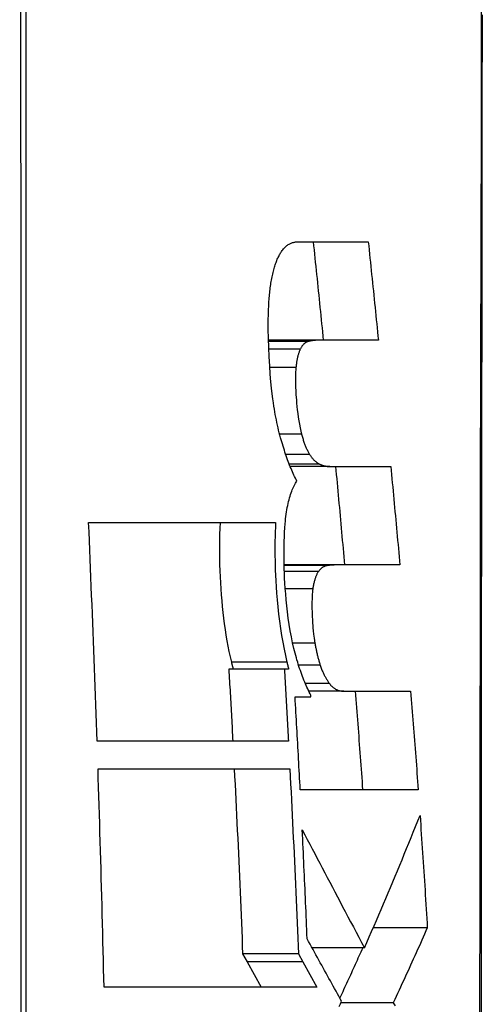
# Model space of a CAD drawing. Header units: inches. Extents: x 7 to 228, y 17 to 114.
# Tile 91 of 143: x 65.5164 to 65.5856, y 73.6917 to 73.8387. Entities that reach past the tile are written whole.
import ezdxf

# ---------------------------------------------------------------- set-up
doc = ezdxf.new("R2010")
doc.units = ezdxf.units.IN
doc.header["$MEASUREMENT"] = 0
doc.layers.add('Visible Edges(ANSI)', color=7, linetype='Continuous', lineweight=25)
doc.layers.add('Visible Tangent Edges(ANSI)', color=7, linetype='Continuous', lineweight=25)

msp = doc.modelspace()

# ---------------------------------------------------------------- linework, layer by layer
at = {"layer": 'Visible Edges(ANSI)'}
for p, q in [((65.55811, 73.80557), (65.56852, 73.80557)), ((65.56104, 73.79086), (65.55362, 73.79086)), ((65.57004, 73.79086), (65.56104, 73.79086)), ((65.56279, 73.77201), (65.55686, 73.77201)), ((65.56279, 73.77201), (65.57189, 73.77201)), ((65.52675, 73.76362), (65.55468, 73.76362)), ((65.56387, 73.75731), (65.55596, 73.75731)), ((65.57325, 73.75731), (65.56387, 73.75731)), ((65.55599, 73.74176), (65.54769, 73.74176)), ((65.55663, 73.74176), (65.55599, 73.74176)), ((65.56488, 73.73846), (65.55964, 73.73846)), ((65.56488, 73.73846), (65.57485, 73.73846)), ((65.55759, 73.73763), (65.55997, 73.73763)), ((65.55997, 73.73763), (65.55996, 73.73784)), ((65.55659, 73.731), (65.52801, 73.731)), ((65.52815, 73.72686), (65.55681, 73.72686)), ((65.57598, 73.72375), (65.55836, 73.72375)), ((65.57735, 73.70313), (65.56927, 73.70313)), ((65.56796, 73.70013), (65.56015, 73.70013)), ((65.55808, 73.69926), (65.54976, 73.69926)), ((65.54976, 73.69926), (65.55043, 73.69803)), ((65.55808, 73.69926), (65.55876, 73.69803)), ((65.55043, 73.69803), (65.55252, 73.69425)), ((65.55876, 73.69803), (65.56085, 73.69425)), ((65.56085, 73.69425), (65.52905, 73.69425)), ((65.57227, 73.69195), (65.56445, 73.69195))]:
    msp.add_line(p, q, dxfattribs=at)
at = {"layer": 'Visible Edges(ANSI)', "flags": 128}
for points in [[(65.58543, 73.67985), (65.58543, 73.69699), (65.58544, 73.71396), (65.58546, 73.73078), (65.58547, 73.74739), (65.58549, 73.76373), (65.5855, 73.77975), (65.58552, 73.79537), (65.58553, 73.81055), (65.58555, 73.82524), (65.58557, 73.83944)], [(65.55558, 73.80412), (65.55568, 73.80425), (65.55577, 73.80438), (65.55587, 73.80449), (65.55597, 73.80461), (65.55607, 73.80471), (65.55617, 73.80481), (65.55627, 73.8049), (65.55637, 73.80498), (65.55648, 73.80506), (65.55658, 73.80513), (65.55669, 73.80519), (65.5568, 73.80525), (65.5569, 73.80531), (65.55701, 73.80536), (65.55712, 73.8054), (65.55723, 73.80544), (65.55734, 73.80547), (65.55745, 73.80549), (65.55756, 73.80552), (65.55767, 73.80554), (65.55778, 73.80555), (65.55789, 73.80556), (65.558, 73.80557), (65.55811, 73.80557)], [(65.5603, 73.80557), (65.56036, 73.80496), (65.56042, 73.80434), (65.56049, 73.80373), (65.56055, 73.80312), (65.56061, 73.80251), (65.56068, 73.80189), (65.56074, 73.80128), (65.5608, 73.80067), (65.56087, 73.80006), (65.56093, 73.79944), (65.56099, 73.79883), (65.56106, 73.79822), (65.56112, 73.7976), (65.56118, 73.79699), (65.56124, 73.79638), (65.56131, 73.79577), (65.56137, 73.79515), (65.56143, 73.79454), (65.56149, 73.79393), (65.56155, 73.79331), (65.56162, 73.7927), (65.56168, 73.79209), (65.56174, 73.79147), (65.5618, 73.79086)], [(65.56852, 73.80557), (65.56859, 73.80496), (65.56865, 73.80434), (65.56871, 73.80373), (65.56878, 73.80312), (65.56884, 73.80251), (65.56891, 73.80189), (65.56897, 73.80128), (65.56903, 73.80067), (65.5691, 73.80006), (65.56916, 73.79944), (65.56922, 73.79883), (65.56929, 73.79822), (65.56935, 73.7976), (65.56941, 73.79699), (65.56948, 73.79638), (65.56954, 73.79577), (65.5696, 73.79515), (65.56967, 73.79454), (65.56973, 73.79393), (65.56979, 73.79331), (65.56985, 73.7927), (65.56992, 73.79209), (65.56998, 73.79147), (65.57004, 73.79086)], [(65.55411, 73.80008), (65.55415, 73.80031), (65.5542, 73.80053), (65.55425, 73.80074), (65.5543, 73.80096), (65.55435, 73.80116), (65.5544, 73.80136), (65.55446, 73.80156), (65.55451, 73.80175), (65.55457, 73.80193), (65.55463, 73.80211), (65.55469, 73.80229), (65.55475, 73.80246), (65.55481, 73.80262), (65.55488, 73.80278), (65.55494, 73.80294), (65.55501, 73.80309), (65.55508, 73.80323), (65.55515, 73.80337), (65.55522, 73.80351), (65.55529, 73.80364), (65.55536, 73.80377), (65.55543, 73.80389), (65.55551, 73.80401), (65.55558, 73.80412)], [(65.55359, 73.79386), (65.55359, 73.79415), (65.5536, 73.79444), (65.5536, 73.79472), (65.55361, 73.795), (65.55362, 73.79528), (65.55363, 73.79556), (65.55365, 73.79584), (65.55366, 73.79611), (65.55368, 73.79638), (65.55369, 73.79665), (65.55371, 73.79692), (65.55373, 73.79718), (65.55376, 73.79744), (65.55378, 73.79769), (65.55381, 73.79795), (65.55383, 73.7982), (65.55386, 73.79844), (65.55389, 73.79869), (65.55392, 73.79893), (65.55396, 73.79916), (65.55399, 73.7994), (65.55403, 73.79963), (65.55407, 73.79985), (65.55411, 73.80008)], [(65.55543, 73.77631), (65.55533, 73.77667), (65.55524, 73.77704), (65.55514, 73.77741), (65.55505, 73.77779), (65.55497, 73.77818), (65.55488, 73.77857), (65.5548, 73.77896), (65.55472, 73.77936), (65.55464, 73.77976), (65.55457, 73.78018), (65.5545, 73.78059), (65.55443, 73.78101), (65.55436, 73.7815), (65.55427, 73.78211), (65.55418, 73.78284), (65.55408, 73.7837), (65.55398, 73.78467), (65.55389, 73.78578), (65.5538, 73.78702), (65.55372, 73.78838), (65.55365, 73.78976), (65.55361, 73.79114), (65.55359, 73.79251), (65.55359, 73.79386)], [(65.55952, 73.79065), (65.55947, 73.79064), (65.55942, 73.79062), (65.55937, 73.7906), (65.55931, 73.79057), (65.55926, 73.79055), (65.55921, 73.79052), (65.55916, 73.79049), (65.55911, 73.79045), (65.55906, 73.79042), (65.55901, 73.79038), (65.55896, 73.79034), (65.55891, 73.79029), (65.55886, 73.79025), (65.55881, 73.79019), (65.55876, 73.79014), (65.55872, 73.79008), (65.55867, 73.79003), (65.55862, 73.78996), (65.55858, 73.7899), (65.55853, 73.78983), (65.55849, 73.78975), (65.55844, 73.78968), (65.5584, 73.7896), (65.55836, 73.78951)], [(65.56104, 73.79086), (65.56098, 73.79086), (65.56092, 73.79086), (65.56085, 73.79086), (65.56079, 73.79086), (65.56073, 73.79085), (65.56066, 73.79085), (65.5606, 73.79084), (65.56054, 73.79084), (65.56047, 73.79083), (65.56041, 73.79083), (65.56034, 73.79082), (65.56028, 73.79081), (65.56022, 73.7908), (65.56015, 73.79079), (65.56009, 73.79078), (65.56003, 73.79077), (65.55996, 73.79076), (65.5599, 73.79075), (65.55984, 73.79073), (65.55978, 73.79072), (65.55971, 73.7907), (65.55965, 73.79069), (65.55959, 73.79067), (65.55952, 73.79065)], [(65.55836, 73.78951), (65.55832, 73.78944), (65.55828, 73.78935), (65.55825, 73.78927), (65.55821, 73.78918), (65.55818, 73.78909), (65.55814, 73.78899), (65.55811, 73.7889), (65.55808, 73.78879), (65.55805, 73.78869), (65.55802, 73.78858), (65.55799, 73.78847), (65.55797, 73.78835), (65.55794, 73.78823), (65.55791, 73.78811), (65.55789, 73.78799), (65.55787, 73.78786), (65.55785, 73.78774), (65.55783, 73.78761), (65.55781, 73.78747), (65.55779, 73.78734), (65.55777, 73.7872), (65.55775, 73.78706), (65.55774, 73.78691), (65.55772, 73.78677)], [(65.55772, 73.78677), (65.5577, 73.78646), (65.55768, 73.78614), (65.55766, 73.78582), (65.55766, 73.78548), (65.55765, 73.78515), (65.55765, 73.78481), (65.55766, 73.78446), (65.55767, 73.78411), (65.55768, 73.78377), (65.55769, 73.78342), (65.55771, 73.78306), (65.55773, 73.78271), (65.55776, 73.78235), (65.55779, 73.78193), (65.55783, 73.78147), (65.55787, 73.78098), (65.55792, 73.78046), (65.55799, 73.77993), (65.55806, 73.77938), (65.55814, 73.77884), (65.55823, 73.77831), (65.55833, 73.7778), (65.55844, 73.7773), (65.55856, 73.77683)], [(65.55856, 73.77683), (65.5586, 73.77667), (65.55864, 73.77652), (65.55869, 73.77637), (65.55873, 73.77622), (65.55878, 73.77607), (65.55882, 73.77593), (65.55887, 73.77579), (65.55892, 73.77565), (65.55897, 73.77551), (65.55902, 73.77538), (65.55907, 73.77525), (65.55912, 73.77512), (65.55917, 73.775), (65.55922, 73.77487), (65.55927, 73.77475), (65.55932, 73.77464), (65.55938, 73.77453), (65.55943, 73.77442), (65.55948, 73.77431), (65.55954, 73.77421), (65.55959, 73.77411), (65.55965, 73.77401), (65.5597, 73.77392), (65.55976, 73.77382)], [(65.55787, 73.76984), (65.55775, 73.77005), (65.55764, 73.77027), (65.55753, 73.77049), (65.55742, 73.77072), (65.55731, 73.77096), (65.5572, 73.7712), (65.5571, 73.77145), (65.55699, 73.7717), (65.55688, 73.77195), (65.55678, 73.77221), (65.55668, 73.77248), (65.55658, 73.77275), (65.55648, 73.77302), (65.55638, 73.7733), (65.55628, 73.77358), (65.55618, 73.77387), (65.55608, 73.77416), (65.55599, 73.77446), (65.55589, 73.77476), (65.5558, 73.77506), (65.55571, 73.77537), (65.55561, 73.77568), (65.55552, 73.77599), (65.55543, 73.77631)], [(65.55976, 73.77382), (65.55982, 73.77373), (65.55988, 73.77364), (65.55994, 73.77355), (65.56, 73.77347), (65.56006, 73.77339), (65.56012, 73.77331), (65.56018, 73.77323), (65.56024, 73.77316), (65.5603, 73.77309), (65.56037, 73.77302), (65.56043, 73.77296), (65.56049, 73.7729), (65.56055, 73.77284), (65.56061, 73.77278), (65.56067, 73.77273), (65.56073, 73.77268), (65.5608, 73.77263), (65.56086, 73.77259), (65.56092, 73.77255), (65.56098, 73.77251), (65.56104, 73.77247), (65.5611, 73.77244), (65.56117, 73.7724), (65.56123, 73.77237)], [(65.56123, 73.77237), (65.56129, 73.77235), (65.56136, 73.77232), (65.56143, 73.77229), (65.56149, 73.77226), (65.56156, 73.77224), (65.56162, 73.77222), (65.56169, 73.77219), (65.56175, 73.77217), (65.56182, 73.77215), (65.56188, 73.77213), (65.56195, 73.77212), (65.56201, 73.7721), (65.56208, 73.77209), (65.56214, 73.77207), (65.56221, 73.77206), (65.56227, 73.77205), (65.56234, 73.77204), (65.5624, 73.77203), (65.56247, 73.77203), (65.56253, 73.77202), (65.56259, 73.77202), (65.56266, 73.77201), (65.56272, 73.77201), (65.56279, 73.77201)], [(65.56364, 73.77201), (65.56369, 73.7714), (65.56375, 73.77079), (65.56381, 73.77018), (65.56387, 73.76956), (65.56392, 73.76895), (65.56398, 73.76834), (65.56404, 73.76773), (65.56409, 73.76711), (65.56415, 73.7665), (65.56421, 73.76589), (65.56426, 73.76527), (65.56432, 73.76466), (65.56438, 73.76405), (65.56443, 73.76344), (65.56449, 73.76282), (65.56454, 73.76221), (65.5646, 73.7616), (65.56465, 73.76098), (65.56471, 73.76037), (65.56476, 73.75976), (65.56482, 73.75915), (65.56487, 73.75853), (65.56493, 73.75792), (65.56498, 73.75731)], [(65.57189, 73.77201), (65.57195, 73.7714), (65.57201, 73.77079), (65.57207, 73.77018), (65.57212, 73.76956), (65.57218, 73.76895), (65.57224, 73.76834), (65.5723, 73.76773), (65.57235, 73.76711), (65.57241, 73.7665), (65.57247, 73.76589), (65.57252, 73.76527), (65.57258, 73.76466), (65.57264, 73.76405), (65.57269, 73.76344), (65.57275, 73.76282), (65.57281, 73.76221), (65.57286, 73.7616), (65.57292, 73.76098), (65.57297, 73.76037), (65.57303, 73.75976), (65.57308, 73.75915), (65.57314, 73.75853), (65.57319, 73.75792), (65.57325, 73.75731)], [(65.55611, 73.76347), (65.55615, 73.76383), (65.55618, 73.76419), (65.55622, 73.76454), (65.55627, 73.76488), (65.55632, 73.76522), (65.55637, 73.76554), (65.55642, 73.76586), (65.55649, 73.76617), (65.55655, 73.76647), (65.55662, 73.76676), (65.55669, 73.76704), (65.55677, 73.76731), (65.55684, 73.76757), (65.55692, 73.76782), (65.55701, 73.76807), (65.5571, 73.7683), (65.55718, 73.76852), (65.55728, 73.76874), (65.55737, 73.76894), (65.55747, 73.76914), (65.55756, 73.76932), (65.55766, 73.7695), (65.55776, 73.76967), (65.55787, 73.76984)], [(65.52801, 73.731), (65.52796, 73.73236), (65.52791, 73.73372), (65.52787, 73.73508), (65.52782, 73.73644), (65.52777, 73.7378), (65.52772, 73.73916), (65.52767, 73.74052), (65.52762, 73.74188), (65.52757, 73.74324), (65.52752, 73.74459), (65.52747, 73.74595), (65.52742, 73.74731), (65.52736, 73.74867), (65.52731, 73.75003), (65.52726, 73.75139), (65.5272, 73.75275), (65.52715, 73.75411), (65.52709, 73.75546), (65.52704, 73.75682), (65.52698, 73.75818), (65.52693, 73.75954), (65.52687, 73.7609), (65.52681, 73.76226), (65.52675, 73.76362)], [(65.5464, 73.76362), (65.54636, 73.76275), (65.54632, 73.76188), (65.5463, 73.76099), (65.54629, 73.7601), (65.54629, 73.75919), (65.5463, 73.75829), (65.54632, 73.75737), (65.54635, 73.75645), (65.54639, 73.75554), (65.54644, 73.75463), (65.54649, 73.75374), (65.54656, 73.75285), (65.54663, 73.75197), (65.54671, 73.75109), (65.5468, 73.75022), (65.54691, 73.74936), (65.54702, 73.7485), (65.54714, 73.74765), (65.54727, 73.74681), (65.54741, 73.74598), (65.54756, 73.74516), (65.54772, 73.74436), (65.54789, 73.74358), (65.54807, 73.74281)], [(65.55468, 73.76362), (65.55465, 73.76293), (65.55462, 73.76224), (65.5546, 73.76154), (65.55459, 73.76084), (65.55458, 73.76013), (65.55458, 73.75941), (65.55458, 73.75869), (65.5546, 73.75797), (65.55461, 73.75725), (65.55464, 73.75652), (65.55467, 73.75576), (65.55471, 73.75493), (65.55477, 73.75404), (65.55483, 73.75308), (65.55491, 73.75209), (65.55501, 73.75104), (65.55513, 73.74997), (65.55526, 73.74889), (65.55541, 73.74783), (65.55557, 73.74678), (65.55575, 73.74576), (65.55594, 73.74475), (65.55615, 73.74377), (65.55637, 73.74281)], [(65.55743, 73.74483), (65.55723, 73.74569), (65.55704, 73.74658), (65.55687, 73.74749), (65.55672, 73.74842), (65.55658, 73.74937), (65.55646, 73.7503), (65.55635, 73.75122), (65.55626, 73.75211), (65.55619, 73.75297), (65.55612, 73.75379), (65.55607, 73.75458), (65.55603, 73.75532), (65.556, 73.75602), (65.55597, 73.75672), (65.55596, 73.75742), (65.55594, 73.75812), (65.55594, 73.75881), (65.55594, 73.7595), (65.55595, 73.76018), (65.55597, 73.76085), (65.55599, 73.76152), (65.55603, 73.76218), (65.55607, 73.76283), (65.55611, 73.76347)], [(65.56108, 73.75632), (65.56103, 73.75626), (65.56099, 73.75619), (65.56094, 73.75612), (65.5609, 73.75604), (65.56086, 73.75596), (65.56082, 73.75588), (65.56078, 73.75579), (65.56074, 73.7557), (65.5607, 73.7556), (65.56066, 73.7555), (65.56062, 73.75539), (65.56059, 73.75529), (65.56055, 73.75517), (65.56052, 73.75506), (65.56049, 73.75494), (65.56045, 73.75482), (65.56043, 73.75469), (65.5604, 73.75457), (65.56037, 73.75443), (65.56034, 73.7543), (65.56032, 73.75416), (65.56029, 73.75402), (65.56027, 73.75388), (65.56025, 73.75373)], [(65.56238, 73.7572), (65.56233, 73.75719), (65.56227, 73.75718), (65.56221, 73.75717), (65.56216, 73.75715), (65.5621, 73.75713), (65.56204, 73.75711), (65.56199, 73.75709), (65.56193, 73.75707), (65.56188, 73.75704), (65.56182, 73.75701), (65.56176, 73.75698), (65.56171, 73.75694), (65.56166, 73.75691), (65.5616, 73.75687), (65.56155, 73.75682), (65.56149, 73.75678), (65.56144, 73.75673), (65.56139, 73.75668), (65.56134, 73.75663), (65.56128, 73.75657), (65.56123, 73.75651), (65.56118, 73.75645), (65.56113, 73.75639), (65.56108, 73.75632)], [(65.56387, 73.75731), (65.56381, 73.75731), (65.56375, 73.75731), (65.56369, 73.7573), (65.56362, 73.7573), (65.56356, 73.7573), (65.5635, 73.7573), (65.56344, 73.7573), (65.56338, 73.75729), (65.56331, 73.75729), (65.56325, 73.75729), (65.56319, 73.75728), (65.56313, 73.75728), (65.56307, 73.75728), (65.563, 73.75727), (65.56294, 73.75727), (65.56288, 73.75726), (65.56282, 73.75725), (65.56276, 73.75725), (65.56269, 73.75724), (65.56263, 73.75723), (65.56257, 73.75723), (65.56251, 73.75722), (65.56245, 73.75721), (65.56238, 73.7572)], [(65.56025, 73.75373), (65.56022, 73.75348), (65.56019, 73.75322), (65.56017, 73.75296), (65.56015, 73.75269), (65.56014, 73.75241), (65.56013, 73.75213), (65.56012, 73.75185), (65.56012, 73.75156), (65.56012, 73.75127), (65.56012, 73.75098), (65.56012, 73.75069), (65.56013, 73.7504), (65.56014, 73.7501), (65.56015, 73.74981), (65.56016, 73.74951), (65.56018, 73.74921), (65.5602, 73.74892), (65.56021, 73.74862), (65.56024, 73.74829), (65.56027, 73.74792), (65.56031, 73.74748), (65.56037, 73.74697), (65.56045, 73.74636), (65.56056, 73.74565)], [(65.56056, 73.74565), (65.56058, 73.7455), (65.56061, 73.74535), (65.56063, 73.7452), (65.56066, 73.74505), (65.56069, 73.7449), (65.56072, 73.74476), (65.56075, 73.74461), (65.56078, 73.74447), (65.56081, 73.74432), (65.56084, 73.74418), (65.56087, 73.74404), (65.5609, 73.7439), (65.56094, 73.74376), (65.56097, 73.74363), (65.56101, 73.74349), (65.56104, 73.74336), (65.56108, 73.74323), (65.56112, 73.7431), (65.56115, 73.74297), (65.56119, 73.74284), (65.56123, 73.74271), (65.56127, 73.74259), (65.56131, 73.74246), (65.56135, 73.74234)], [(65.55996, 73.73784), (65.55984, 73.73807), (65.55972, 73.7383), (65.5596, 73.73854), (65.55948, 73.73879), (65.55937, 73.73904), (65.55925, 73.73929), (65.55914, 73.73956), (65.55903, 73.73982), (65.55891, 73.7401), (65.5588, 73.74038), (65.5587, 73.74066), (65.55859, 73.74095), (65.55848, 73.74125), (65.55838, 73.74155), (65.55827, 73.74185), (65.55817, 73.74216), (65.55807, 73.74248), (65.55798, 73.7428), (65.55788, 73.74312), (65.55779, 73.74345), (65.55769, 73.74379), (65.5576, 73.74413), (65.55752, 73.74447), (65.55743, 73.74483)], [(65.54807, 73.74281), (65.54808, 73.74277), (65.54809, 73.74272), (65.5481, 73.74268), (65.54811, 73.74263), (65.54812, 73.74259), (65.54813, 73.74255), (65.54814, 73.7425), (65.54816, 73.74246), (65.54817, 73.74241), (65.54818, 73.74237), (65.54819, 73.74233), (65.5482, 73.74228), (65.54821, 73.74224), (65.54822, 73.7422), (65.54823, 73.74215), (65.54824, 73.74211), (65.54825, 73.74207), (65.54827, 73.74202), (65.54828, 73.74198), (65.54829, 73.74194), (65.5483, 73.74189), (65.54831, 73.74185), (65.54832, 73.74181), (65.54833, 73.74176)], [(65.55637, 73.74281), (65.55638, 73.74277), (65.55639, 73.74272), (65.5564, 73.74268), (65.55641, 73.74263), (65.55642, 73.74259), (65.55643, 73.74255), (65.55644, 73.7425), (65.55646, 73.74246), (65.55647, 73.74241), (65.55648, 73.74237), (65.55649, 73.74233), (65.5565, 73.74228), (65.55651, 73.74224), (65.55652, 73.7422), (65.55653, 73.74215), (65.55654, 73.74211), (65.55655, 73.74207), (65.55657, 73.74202), (65.55658, 73.74198), (65.55659, 73.74194), (65.5566, 73.74189), (65.55661, 73.74185), (65.55662, 73.74181), (65.55663, 73.74176)], [(65.54769, 73.74176), (65.54771, 73.74131), (65.54774, 73.74087), (65.54776, 73.74042), (65.54779, 73.73997), (65.54782, 73.73952), (65.54784, 73.73907), (65.54787, 73.73862), (65.54789, 73.73818), (65.54792, 73.73773), (65.54794, 73.73728), (65.54797, 73.73683), (65.54799, 73.73638), (65.54802, 73.73593), (65.54804, 73.73549), (65.54807, 73.73504), (65.54809, 73.73459), (65.54812, 73.73414), (65.54814, 73.73369), (65.54817, 73.73324), (65.54819, 73.73279), (65.54821, 73.73235), (65.54824, 73.7319), (65.54826, 73.73145), (65.54829, 73.731)], [(65.55599, 73.74176), (65.55601, 73.74131), (65.55604, 73.74087), (65.55607, 73.74042), (65.55609, 73.73997), (65.55612, 73.73952), (65.55614, 73.73907), (65.55617, 73.73862), (65.55619, 73.73818), (65.55622, 73.73773), (65.55625, 73.73728), (65.55627, 73.73683), (65.5563, 73.73638), (65.55632, 73.73593), (65.55635, 73.73549), (65.55637, 73.73504), (65.5564, 73.73459), (65.55642, 73.73414), (65.55645, 73.73369), (65.55647, 73.73324), (65.5565, 73.73279), (65.55652, 73.73235), (65.55655, 73.7319), (65.55657, 73.73145), (65.55659, 73.731)], [(65.56135, 73.74234), (65.5614, 73.74219), (65.56145, 73.74204), (65.5615, 73.7419), (65.56155, 73.74176), (65.56161, 73.74162), (65.56166, 73.74149), (65.56172, 73.74136), (65.56178, 73.74123), (65.56183, 73.74111), (65.56189, 73.74099), (65.56195, 73.74087), (65.56201, 73.74076), (65.56207, 73.74064), (65.56212, 73.74054), (65.56218, 73.74043), (65.56225, 73.74033), (65.56231, 73.74023), (65.56237, 73.74013), (65.56243, 73.74003), (65.56249, 73.73994), (65.56255, 73.73985), (65.56261, 73.73976), (65.56268, 73.73968), (65.56274, 73.7396)], [(65.56274, 73.7396), (65.56283, 73.73949), (65.56291, 73.73938), (65.563, 73.73928), (65.56309, 73.73919), (65.56318, 73.73911), (65.56327, 73.73903), (65.56336, 73.73896), (65.56345, 73.7389), (65.56354, 73.73884), (65.56363, 73.73878), (65.56372, 73.73873), (65.56381, 73.73869), (65.5639, 73.73865), (65.56399, 73.73861), (65.56408, 73.73858), (65.56417, 73.73855), (65.56426, 73.73853), (65.56435, 73.73851), (65.56444, 73.73849), (65.56453, 73.73848), (65.56462, 73.73847), (65.56471, 73.73846), (65.56479, 73.73846), (65.56488, 73.73846)], [(65.56657, 73.73846), (65.56662, 73.73784), (65.56667, 73.73723), (65.56671, 73.73662), (65.56676, 73.73601), (65.56681, 73.73539), (65.56686, 73.73478), (65.56691, 73.73417), (65.56695, 73.73356), (65.567, 73.73294), (65.56705, 73.73233), (65.5671, 73.73172), (65.56714, 73.73111), (65.56719, 73.73049), (65.56723, 73.72988), (65.56728, 73.72927), (65.56733, 73.72866), (65.56737, 73.72804), (65.56742, 73.72743), (65.56746, 73.72682), (65.56751, 73.7262), (65.56755, 73.72559), (65.5676, 73.72498), (65.56764, 73.72436), (65.56769, 73.72375)], [(65.57485, 73.73846), (65.5749, 73.73784), (65.57495, 73.73723), (65.575, 73.73662), (65.57505, 73.73601), (65.5751, 73.73539), (65.57515, 73.73478), (65.57519, 73.73417), (65.57524, 73.73356), (65.57529, 73.73294), (65.57534, 73.73233), (65.57539, 73.73172), (65.57543, 73.73111), (65.57548, 73.73049), (65.57553, 73.72988), (65.57557, 73.72927), (65.57562, 73.72866), (65.57567, 73.72804), (65.57571, 73.72743), (65.57576, 73.72682), (65.5758, 73.7262), (65.57585, 73.72559), (65.57589, 73.72498), (65.57594, 73.72436), (65.57598, 73.72375)], [(65.55836, 73.72375), (65.55833, 73.72433), (65.5583, 73.72491), (65.55826, 73.72549), (65.55823, 73.72606), (65.5582, 73.72664), (65.55817, 73.72722), (65.55814, 73.7278), (65.55811, 73.72838), (65.55808, 73.72896), (65.55805, 73.72953), (65.55801, 73.73011), (65.55798, 73.73069), (65.55795, 73.73127), (65.55792, 73.73185), (65.55789, 73.73243), (65.55785, 73.733), (65.55782, 73.73358), (65.55779, 73.73416), (65.55776, 73.73474), (65.55772, 73.73532), (65.55769, 73.73589), (65.55766, 73.73647), (65.55762, 73.73705), (65.55759, 73.73763)], [(65.52905, 73.69425), (65.52902, 73.69561), (65.52898, 73.69697), (65.52895, 73.69833), (65.52892, 73.69968), (65.52889, 73.70104), (65.52885, 73.7024), (65.52882, 73.70376), (65.52878, 73.70512), (65.52875, 73.70648), (65.52871, 73.70784), (65.52867, 73.7092), (65.52864, 73.71056), (65.5286, 73.71192), (65.52856, 73.71328), (65.52852, 73.71464), (65.52848, 73.716), (65.52844, 73.71736), (65.5284, 73.71871), (65.52836, 73.72007), (65.52832, 73.72143), (65.52828, 73.72279), (65.52823, 73.72415), (65.52819, 73.72551), (65.52815, 73.72686)], [(65.5485, 73.72686), (65.54856, 73.72571), (65.54862, 73.72456), (65.54868, 73.72341), (65.54874, 73.72227), (65.5488, 73.72112), (65.54885, 73.71997), (65.54891, 73.71882), (65.54896, 73.71767), (65.54902, 73.71652), (65.54907, 73.71537), (65.54912, 73.71422), (65.54918, 73.71307), (65.54923, 73.71192), (65.54928, 73.71077), (65.54933, 73.70962), (65.54938, 73.70847), (65.54943, 73.70732), (65.54948, 73.70617), (65.54953, 73.70502), (65.54958, 73.70387), (65.54962, 73.70272), (65.54967, 73.70157), (65.54971, 73.70041), (65.54976, 73.69926)], [(65.55681, 73.72686), (65.55687, 73.72571), (65.55693, 73.72456), (65.55699, 73.72341), (65.55705, 73.72226), (65.55711, 73.72111), (65.55717, 73.71996), (65.55722, 73.71882), (65.55728, 73.71767), (65.55733, 73.71652), (65.55739, 73.71537), (65.55744, 73.71422), (65.55749, 73.71307), (65.55755, 73.71192), (65.5576, 73.71077), (65.55765, 73.70962), (65.5577, 73.70847), (65.55775, 73.70732), (65.5578, 73.70617), (65.55785, 73.70502), (65.5579, 73.70387), (65.55795, 73.70272), (65.55799, 73.70156), (65.55804, 73.70041), (65.55808, 73.69926)], [(65.56796, 73.70013), (65.56832, 73.70095), (65.56867, 73.70177), (65.56903, 73.70259), (65.56939, 73.70341), (65.56974, 73.70423), (65.5701, 73.70506), (65.57045, 73.70588), (65.5708, 73.7067), (65.57115, 73.70752), (65.5715, 73.70835), (65.57185, 73.70917), (65.5722, 73.71), (65.57254, 73.71082), (65.57289, 73.71165), (65.57323, 73.71247), (65.57357, 73.7133), (65.57391, 73.71413), (65.57425, 73.71495), (65.57459, 73.71578), (65.57493, 73.71661), (65.57526, 73.71743), (65.5756, 73.71826), (65.57593, 73.71909), (65.57626, 73.71991)], [(65.57626, 73.71991), (65.57631, 73.71921), (65.57636, 73.71851), (65.5764, 73.71782), (65.57645, 73.71712), (65.5765, 73.71642), (65.57655, 73.71572), (65.5766, 73.71502), (65.57664, 73.71432), (65.57669, 73.71362), (65.57674, 73.71292), (65.57678, 73.71223), (65.57683, 73.71153), (65.57687, 73.71083), (65.57692, 73.71013), (65.57696, 73.70943), (65.57701, 73.70873), (65.57705, 73.70803), (65.5771, 73.70733), (65.57714, 73.70663), (65.57718, 73.70593), (65.57723, 73.70523), (65.57727, 73.70453), (65.57731, 73.70383), (65.57735, 73.70313)], [(65.55866, 73.71774), (65.55904, 73.71703), (65.55941, 73.71632), (65.55978, 73.71561), (65.56015, 73.71491), (65.56053, 73.7142), (65.5609, 73.71349), (65.56127, 73.71278), (65.56165, 73.71207), (65.56202, 73.71136), (65.5624, 73.71065), (65.56278, 73.70993), (65.56316, 73.70921), (65.56354, 73.70849), (65.56393, 73.70776), (65.56431, 73.70702), (65.5647, 73.70628), (65.5651, 73.70554), (65.56549, 73.70479), (65.56589, 73.70403), (65.5663, 73.70327), (65.56671, 73.7025), (65.56712, 73.70172), (65.56754, 73.70093), (65.56796, 73.70013)], [(65.5594, 73.70148), (65.55937, 73.70216), (65.55935, 73.70283), (65.55932, 73.70351), (65.55929, 73.70419), (65.55926, 73.70487), (65.55923, 73.70554), (65.5592, 73.70622), (65.55917, 73.7069), (65.55914, 73.70758), (65.55911, 73.70825), (65.55908, 73.70893), (65.55905, 73.70961), (65.55902, 73.71029), (65.55899, 73.71096), (65.55895, 73.71164), (65.55892, 73.71232), (65.55889, 73.713), (65.55886, 73.71367), (65.55883, 73.71435), (65.55879, 73.71503), (65.55876, 73.7157), (65.55873, 73.71638), (65.5587, 73.71706), (65.55866, 73.71774)], [(65.57735, 73.70313), (65.57715, 73.70267), (65.57694, 73.7022), (65.57673, 73.70173), (65.57652, 73.70127), (65.57631, 73.7008), (65.57611, 73.70033), (65.5759, 73.69987), (65.57569, 73.6994), (65.57547, 73.69893), (65.57526, 73.69847), (65.57505, 73.698), (65.57484, 73.69753), (65.57463, 73.69707), (65.57442, 73.6966), (65.5742, 73.69614), (65.57399, 73.69567), (65.57378, 73.6952), (65.57356, 73.69474), (65.57335, 73.69427), (65.57313, 73.69381), (65.57292, 73.69334), (65.5727, 73.69288), (65.57249, 73.69241), (65.57227, 73.69195)], [(65.56454, 73.69216), (65.56434, 73.69253), (65.56413, 73.69291), (65.56392, 73.69329), (65.56371, 73.69367), (65.5635, 73.69405), (65.56329, 73.69443), (65.56308, 73.69481), (65.56287, 73.6952), (65.56265, 73.69558), (65.56244, 73.69597), (65.56223, 73.69636), (65.56201, 73.69675), (65.5618, 73.69714), (65.56158, 73.69753), (65.56136, 73.69792), (65.56115, 73.69831), (65.56093, 73.69871), (65.56071, 73.6991), (65.5605, 73.6995), (65.56028, 73.69989), (65.56006, 73.70029), (65.55984, 73.70068), (65.55962, 73.70108), (65.5594, 73.70148)], [(65.5677, 73.70013), (65.56756, 73.69982), (65.56742, 73.69951), (65.56728, 73.69919), (65.56713, 73.69888), (65.56699, 73.69857), (65.56685, 73.69826), (65.56671, 73.69795), (65.56657, 73.69763), (65.56643, 73.69732), (65.56628, 73.69701), (65.56614, 73.6967), (65.566, 73.69639), (65.56586, 73.69607), (65.56571, 73.69576), (65.56557, 73.69545), (65.56543, 73.69514), (65.56528, 73.69483), (65.56514, 73.69452), (65.56499, 73.6942), (65.56485, 73.69389), (65.56471, 73.69358), (65.56456, 73.69327), (65.56442, 73.69296), (65.56427, 73.69265)], [(65.56418, 73.69137), (65.56436, 73.69176), (65.56454, 73.69216)], [(65.57227, 73.69195), (65.57254, 73.69146)]]:
    msp.add_lwpolyline(points, dxfattribs=at)
at = {"layer": 'Visible Tangent Edges(ANSI)'}
for p, q in [((65.55952, 73.79065), (65.55362, 73.79065)), ((65.55836, 73.78951), (65.55366, 73.78951)), ((65.55772, 73.78677), (65.55381, 73.78677)), ((65.55856, 73.77683), (65.55529, 73.77683)), ((65.55976, 73.77382), (65.5562, 73.77382)), ((65.56123, 73.77237), (65.55672, 73.77237)), ((65.56238, 73.7572), (65.55596, 73.7572)), ((65.56108, 73.75632), (65.55599, 73.75632)), ((65.56025, 73.75373), (65.55613, 73.75373)), ((65.56056, 73.74565), (65.55724, 73.74565)), ((65.55637, 73.74281), (65.54807, 73.74281)), ((65.56135, 73.74234), (65.55812, 73.74234)), ((65.56274, 73.7396), (65.55912, 73.7396)), ((65.55876, 73.69803), (65.55043, 73.69803))]:
    msp.add_line(p, q, dxfattribs=at)
at = {"layer": 'Visible Tangent Edges(ANSI)', "flags": 128}
for points in [[(65.51645, 74.03687), (65.51647, 74.00392), (65.5165, 73.97062), (65.51652, 73.93699), (65.51655, 73.90308), (65.51657, 73.86893), (65.51659, 73.83458), (65.51661, 73.80006), (65.51662, 73.76542), (65.51663, 73.73071), (65.51664, 73.69596), (65.51665, 73.66123), (65.51665, 73.6265), (65.51665, 73.59179), (65.51664, 73.55708), (65.51663, 73.52242), (65.51662, 73.48784), (65.51661, 73.45339), (65.51659, 73.41909)], [(65.51742, 73.41965), (65.51741, 73.45384), (65.51741, 73.4882), (65.5174, 73.52269), (65.5174, 73.55726), (65.5174, 73.59187), (65.5174, 73.6265), (65.5174, 73.66114), (65.5174, 73.69579), (65.5174, 73.73044), (65.51741, 73.76507), (65.51741, 73.79961), (65.51742, 73.83402), (65.51742, 73.86827), (65.51743, 73.90231), (65.51743, 73.93611), (65.51743, 73.96962), (65.51743, 74.00279), (65.51744, 74.03562)], [(65.58544, 73.85616), (65.58541, 73.83996), (65.58538, 73.82304), (65.58534, 73.80543), (65.58531, 73.78721), (65.58527, 73.76843), (65.58524, 73.74914), (65.58521, 73.72943), (65.58519, 73.7094), (65.58517, 73.68912), (65.58515, 73.66863), (65.58514, 73.648), (65.58514, 73.62726), (65.58514, 73.60648), (65.58515, 73.58579), (65.58517, 73.56526), (65.58519, 73.54496), (65.58521, 73.52495), (65.58524, 73.50529), (65.58527, 73.48604), (65.58531, 73.46726), (65.58534, 73.44903), (65.58538, 73.43145)]]:
    msp.add_lwpolyline(points, dxfattribs=at)

doc.saveas('drawing.dxf')
